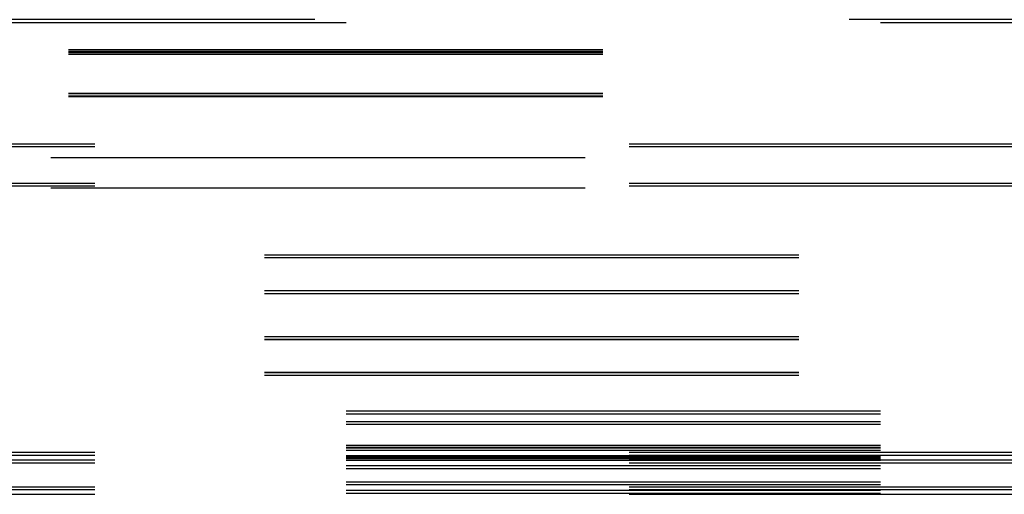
# Model space of a CAD drawing. Header units: inches. Extents: x 0 to 155, y 0 to 100.
# Tile 19 of 102: x 26.273 to 27.84, y 12.329 to 13.085. Entities that reach past the tile are written whole.
import ezdxf

# ---------------------------------------------------------------- set-up
doc = ezdxf.new("R2010")
doc.units = ezdxf.units.IN
doc.header["$LTSCALE"] = 8.5
doc.header["$MEASUREMENT"] = 0
doc.linetypes.add('HIDDEN', pattern=[0.2, 0.1, -0.1])
doc.layers.add('DEFAULT_2', color=8, linetype='HIDDEN')

msp = doc.modelspace()

# ---------------------------------------------------------------- linework, layer by layer
at = {"layer": 'DEFAULT_2', "color": 8, "linetype": 'HIDDEN'}
for p, q in [((31.8428, 13.0855), (12.3428, 13.0855)), ((12.3428, 13.0809), (31.8428, 13.0809)), ((28.9008, 13.0373), (16.0878, 13.0373)), ((28.9008, 13.0346), (16.0878, 13.0346)), ((28.9008, 13.0327), (16.0878, 13.0327)), ((28.9008, 13.03), (16.0878, 13.03)), ((28.9008, 12.9671), (16.0865, 12.9671)), ((28.9008, 12.9625), (16.0865, 12.9625)), ((28.9008, 12.9681), (16.0878, 12.9681)), ((28.9008, 12.9635), (16.0878, 12.9635)), ((15.3428, 12.8877), (28.9503, 12.8877)), ((15.3428, 12.8832), (28.9503, 12.8832)), ((30.5726, 12.8652), (19.6396, 12.8652)), ((15.3428, 12.8252), (28.9503, 12.8252)), ((15.3428, 12.8207), (28.9503, 12.8207)), ((30.5726, 12.8172), (19.6396, 12.8172)), ((29.2128, 12.7105), (15.5878, 12.7105)), ((29.2128, 12.7059), (15.5878, 12.7059)), ((29.2128, 12.6535), (15.5878, 12.6535)), ((29.2128, 12.6489), (15.5878, 12.6489)), ((29.2128, 12.5805), (15.5878, 12.5805)), ((29.2128, 12.5803), (15.5878, 12.5803)), ((29.2128, 12.5801), (15.5878, 12.5801)), ((29.2128, 12.5759), (15.5878, 12.5759)), ((29.2128, 12.5757), (15.5878, 12.5757)), ((29.2128, 12.5755), (15.5878, 12.5755)), ((29.2128, 12.5235), (15.5878, 12.5235)), ((29.2128, 12.5233), (15.5878, 12.5233)), ((29.2128, 12.5231), (15.5878, 12.5231)), ((29.2128, 12.5189), (15.5878, 12.5189)), ((29.2128, 12.5187), (15.5878, 12.5187)), ((29.2128, 12.5185), (15.5878, 12.5185)), ((29.3428, 12.4618), (15.3428, 12.4618)), ((29.3428, 12.4572), (15.3428, 12.4572)), ((29.3428, 12.4451), (15.3428, 12.4451)), ((29.3428, 12.4405), (15.3428, 12.4405)), ((29.3428, 12.4073), (15.3428, 12.4073)), ((29.3428, 12.4038), (15.3428, 12.4038)), ((29.3428, 12.4027), (15.3428, 12.4027)), ((29.3428, 12.3992), (15.3428, 12.3992)), ((15.3428, 12.3965), (29.3428, 12.3965)), ((15.3428, 12.3919), (29.3428, 12.3919)), ((29.3428, 12.3905), (15.3428, 12.3905)), ((29.3428, 12.3904), (15.3428, 12.3904)), ((29.3428, 12.3881), (15.3428, 12.3881)), ((29.3428, 12.3859), (15.3428, 12.3859)), ((29.3428, 12.3858), (15.3428, 12.3858)), ((15.3428, 12.3844), (29.3428, 12.3844)), ((29.3428, 12.3835), (15.3428, 12.3835)), ((15.3428, 12.3798), (29.3428, 12.3798)), ((29.3428, 12.3748), (15.3428, 12.3748)), ((29.3428, 12.3702), (15.3428, 12.3702)), ((29.3428, 12.3489), (15.3428, 12.3489)), ((29.3428, 12.3443), (15.3428, 12.3443)), ((15.3428, 12.3415), (29.3428, 12.3415)), ((15.3428, 12.3369), (29.3428, 12.3369)), ((29.3428, 12.3355), (15.3428, 12.3355)), ((29.3428, 12.3309), (15.3428, 12.3309)), ((15.3428, 12.3294), (29.3428, 12.3294))]:
    msp.add_line(p, q, dxfattribs=at)

doc.saveas('drawing.dxf')
